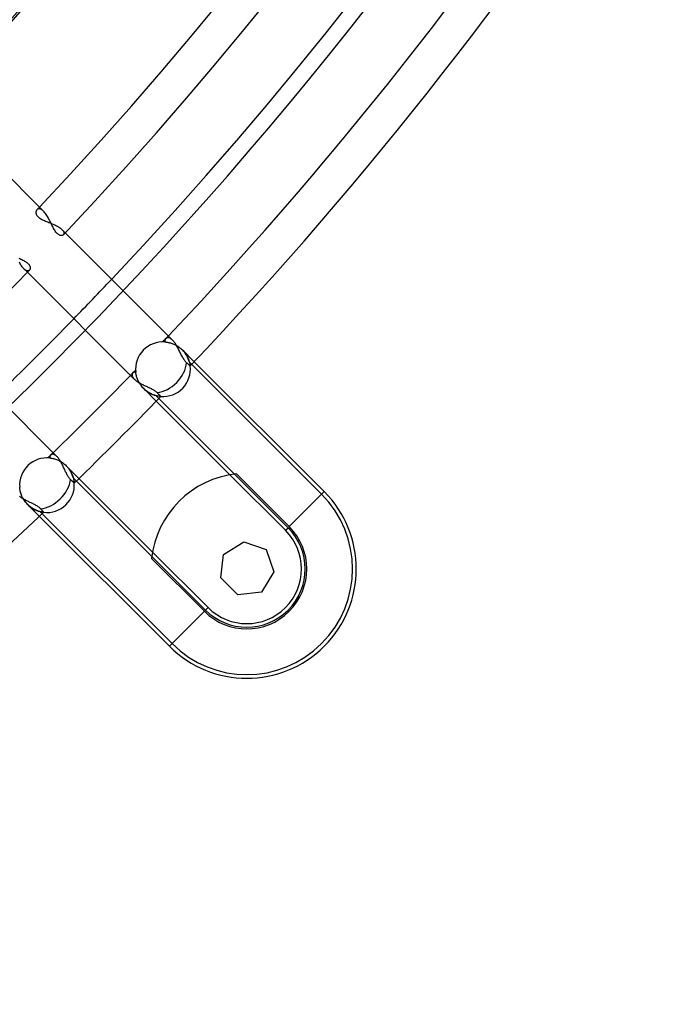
# Model space of a CAD drawing. Header units: millimetres. Extents: x -288 to 288, y -288 to 288.
# Tile 43 of 58: x 171 to 211, y -212 to -151. Entities that reach past the tile are written whole.
import ezdxf

# ---------------------------------------------------------------- set-up
doc = ezdxf.new("R2010")
doc.units = ezdxf.units.MM
doc.layers.add('MAIN-1', color=7, linetype='Continuous')
doc.layers.add('MAIN-2', color=7, linetype='Continuous')

msp = doc.modelspace()

# ---------------------------------------------------------------- linework, layer by layer
at = {"layer": 'MAIN-1'}
for p, q in [((171.984, -162.395), (165.328, -155.739)), ((172.024, -162.438), (171.984, -162.395)), ((172.064, -162.486), (172.024, -162.438)), ((172.104, -162.538), (172.064, -162.486)), ((172.144, -162.593), (172.104, -162.538)), ((172.182, -162.652), (172.144, -162.593)), ((172.22, -162.714), (172.182, -162.652)), ((172.257, -162.778), (172.22, -162.714)), ((172.293, -162.844), (172.257, -162.778)), ((172.329, -162.912), (172.293, -162.844)), ((172.364, -162.981), (172.329, -162.912)), ((172.399, -163.05), (172.364, -162.981)), ((172.433, -163.12), (172.399, -163.05)), ((172.467, -163.189), (172.433, -163.12)), ((172.5, -163.258), (172.467, -163.189)), ((172.534, -163.326), (172.5, -163.258)), ((172.567, -163.392), (172.534, -163.326)), ((172.602, -163.456), (172.567, -163.392)), ((172.636, -163.518), (172.602, -163.456)), ((172.672, -163.577), (172.636, -163.518)), ((172.708, -163.633), (172.672, -163.577)), ((172.745, -163.684), (172.708, -163.633)), ((172.783, -163.73), (172.745, -163.684)), ((172.821, -163.77), (172.783, -163.73)), ((172.86, -163.806), (172.821, -163.77)), ((172.899, -163.836), (172.86, -163.806)), ((172.937, -163.859), (172.899, -163.836)), ((172.975, -163.877), (172.937, -163.859)), ((173.011, -163.89), (172.975, -163.877)), ((173.047, -163.897), (173.011, -163.89)), ((173.08, -163.9), (173.047, -163.897)), ((173.112, -163.898), (173.08, -163.9)), ((173.141, -163.892), (173.112, -163.898)), ((173.167, -163.882), (173.141, -163.892)), ((173.19, -163.868), (173.167, -163.882)), ((173.21, -163.851), (173.19, -163.868)), ((179.976, -170.387), (173.321, -163.733)), ((170.443, -165.302), (170.506, -165.331)), ((170.506, -165.331), (170.569, -165.36)), ((170.569, -165.36), (170.63, -165.39)), ((170.63, -165.39), (170.69, -165.42)), ((170.69, -165.42), (170.748, -165.451)), ((170.748, -165.451), (170.804, -165.482)), ((170.804, -165.482), (170.857, -165.515)), ((170.857, -165.515), (170.906, -165.548)), ((170.906, -165.548), (170.951, -165.582)), ((170.951, -165.582), (170.993, -165.616)), ((170.993, -165.616), (171.029, -165.651)), ((171.029, -165.651), (171.061, -165.687)), ((171.061, -165.687), (171.089, -165.724)), ((171.089, -165.724), (171.111, -165.76)), ((171.12, -166.03), (171.104, -166.049)), ((171.111, -165.76), (171.128, -165.795)), ((171.133, -166.008), (171.12, -166.03)), ((171.128, -165.795), (171.141, -165.83)), ((171.143, -165.983), (171.133, -166.008)), ((171.141, -165.83), (171.149, -165.864)), ((171.15, -165.957), (171.143, -165.983)), ((171.149, -165.864), (171.153, -165.896)), ((171.153, -165.927), (171.15, -165.957)), ((171.153, -165.896), (171.153, -165.927)), ((170.976, -166.181), (177.603, -172.809)), ((180.011, -170.424), (179.976, -170.387)), ((180.046, -170.465), (180.011, -170.424)), ((180.081, -170.509), (180.046, -170.465)), ((180.116, -170.557), (180.081, -170.509)), ((180.15, -170.607), (180.116, -170.557)), ((180.183, -170.659), (180.15, -170.607)), ((180.216, -170.714), (180.183, -170.659)), ((180.249, -170.77), (180.216, -170.714)), ((180.281, -170.828), (180.249, -170.77)), ((180.312, -170.887), (180.281, -170.828)), ((180.343, -170.948), (180.312, -170.887)), ((180.373, -171.009), (180.343, -170.948)), ((172.809, -177.603), (166.181, -170.976)), ((180.403, -171.07), (180.373, -171.009)), ((180.433, -171.131), (180.403, -171.07)), ((180.463, -171.192), (180.433, -171.131)), ((180.492, -171.253), (180.463, -171.192)), ((180.522, -171.312), (180.492, -171.253)), ((180.551, -171.371), (180.522, -171.312)), ((180.581, -171.428), (180.551, -171.371)), ((180.611, -171.484), (180.581, -171.428)), ((180.642, -171.537), (180.611, -171.484)), ((180.674, -171.588), (180.642, -171.537)), ((180.706, -171.636), (180.674, -171.588)), ((180.738, -171.681), (180.706, -171.636)), ((180.772, -171.721), (180.738, -171.681)), ((180.805, -171.758), (180.772, -171.721)), ((180.84, -171.791), (180.805, -171.758)), ((180.877, -171.824), (180.84, -171.791)), ((180.912, -171.855), (180.877, -171.824)), ((180.944, -171.883), (180.912, -171.855)), ((180.973, -171.908), (180.944, -171.883)), ((180.996, -171.929), (180.973, -171.908)), ((181.017, -171.947), (180.996, -171.929)), ((181.034, -171.962), (181.017, -171.947)), ((181.048, -171.974), (181.034, -171.962)), ((181.058, -171.983), (181.048, -171.974)), ((181.063, -171.988), (181.058, -171.983)), ((181.065, -171.99), (181.063, -171.988)), ((181.315, -171.727), (189.37, -179.782)), ((177.603, -172.809), (177.634, -172.838)), ((177.634, -172.838), (177.668, -172.868)), ((177.668, -172.868), (177.704, -172.897)), ((177.704, -172.897), (177.743, -172.926)), ((177.743, -172.926), (177.785, -172.955)), ((177.785, -172.955), (177.828, -172.984)), ((177.828, -172.984), (177.874, -173.012)), ((177.874, -173.012), (177.921, -173.04)), ((177.921, -173.04), (177.97, -173.067)), ((177.97, -173.067), (178.02, -173.094)), ((178.02, -173.094), (178.071, -173.121)), ((178.071, -173.121), (178.123, -173.147)), ((178.123, -173.147), (178.176, -173.173)), ((178.176, -173.173), (178.23, -173.198)), ((178.23, -173.198), (178.284, -173.223)), ((178.284, -173.223), (178.338, -173.248)), ((178.338, -173.248), (178.392, -173.273)), ((178.392, -173.273), (178.446, -173.297)), ((178.446, -173.297), (178.499, -173.322)), ((178.499, -173.322), (178.551, -173.347)), ((178.551, -173.347), (178.603, -173.372)), ((178.603, -173.372), (178.654, -173.397)), ((178.654, -173.397), (178.704, -173.422)), ((178.704, -173.422), (178.752, -173.448)), ((178.752, -173.448), (178.798, -173.474)), ((178.798, -173.474), (178.843, -173.501)), ((178.843, -173.501), (178.885, -173.529)), ((178.885, -173.529), (178.924, -173.557)), ((178.924, -173.557), (178.96, -173.586)), ((178.96, -173.586), (178.994, -173.615)), ((178.994, -173.615), (179.024, -173.644)), ((179.024, -173.644), (179.045, -173.667)), ((179.045, -173.667), (179.066, -173.689)), ((179.066, -173.689), (179.086, -173.71)), ((179.086, -173.71), (179.106, -173.73)), ((179.106, -173.73), (179.124, -173.75)), ((179.124, -173.75), (179.142, -173.768)), ((179.142, -173.768), (179.158, -173.784)), ((179.158, -173.784), (179.172, -173.8)), ((179.172, -173.8), (179.185, -173.813)), ((179.185, -173.813), (179.197, -173.825)), ((179.197, -173.825), (179.207, -173.837)), ((179.207, -173.837), (179.217, -173.847)), ((179.217, -173.847), (179.226, -173.856)), ((179.226, -173.856), (179.233, -173.864)), ((179.233, -173.864), (179.239, -173.87)), ((179.239, -173.87), (179.244, -173.875)), ((179.244, -173.875), (179.247, -173.878)), ((179.247, -173.878), (179.249, -173.88)), ((179.249, -173.88), (179.25, -173.881)), ((183.531, -178.736), (178.967, -174.172)), ((172.838, -177.634), (172.809, -177.603)), ((172.868, -177.668), (172.838, -177.634)), ((172.897, -177.704), (172.868, -177.668)), ((172.926, -177.743), (172.897, -177.704)), ((172.955, -177.785), (172.926, -177.743)), ((172.984, -177.828), (172.955, -177.785)), ((173.012, -177.874), (172.984, -177.828)), ((173.04, -177.921), (173.012, -177.874)), ((173.067, -177.97), (173.04, -177.921)), ((173.094, -178.02), (173.067, -177.97)), ((173.121, -178.071), (173.094, -178.02)), ((173.147, -178.123), (173.121, -178.071)), ((173.172, -178.176), (173.147, -178.123)), ((173.198, -178.23), (173.172, -178.176)), ((173.223, -178.284), (173.198, -178.23)), ((173.248, -178.338), (173.223, -178.284)), ((173.273, -178.392), (173.248, -178.338)), ((173.297, -178.446), (173.273, -178.392)), ((173.322, -178.499), (173.297, -178.446)), ((173.347, -178.552), (173.322, -178.499)), ((173.372, -178.603), (173.347, -178.552)), ((173.397, -178.654), (173.372, -178.603)), ((173.422, -178.704), (173.397, -178.654)), ((173.448, -178.752), (173.422, -178.704)), ((173.474, -178.798), (173.448, -178.752)), ((173.501, -178.843), (173.474, -178.798)), ((173.529, -178.885), (173.501, -178.843)), ((173.557, -178.924), (173.529, -178.885)), ((183.934, -178.678), (187.204, -181.948)), ((173.586, -178.96), (173.557, -178.924)), ((173.615, -178.993), (173.586, -178.96)), ((173.644, -179.024), (173.615, -178.993)), ((173.667, -179.045), (173.644, -179.024)), ((173.689, -179.066), (173.667, -179.045)), ((173.71, -179.086), (173.689, -179.066)), ((173.73, -179.106), (173.71, -179.086)), ((173.75, -179.124), (173.73, -179.106)), ((173.768, -179.142), (173.75, -179.124)), ((173.784, -179.158), (173.768, -179.142)), ((173.8, -179.172), (173.784, -179.158)), ((173.813, -179.185), (173.8, -179.172)), ((173.825, -179.197), (173.813, -179.185)), ((173.837, -179.207), (173.825, -179.197)), ((173.847, -179.217), (173.837, -179.207)), ((173.856, -179.226), (173.847, -179.217)), ((173.864, -179.233), (173.856, -179.226)), ((173.87, -179.239), (173.864, -179.233)), ((173.875, -179.244), (173.87, -179.239)), ((173.878, -179.247), (173.875, -179.244)), ((173.88, -179.249), (173.878, -179.247)), ((173.881, -179.25), (173.88, -179.249)), ((174.172, -178.967), (178.736, -183.531)), ((170.492, -180.067), (170.532, -180.098)), ((170.532, -180.098), (170.574, -180.128)), ((189.37, -179.782), (187.204, -181.948)), ((170.574, -180.128), (170.618, -180.157)), ((170.618, -180.157), (170.664, -180.187)), ((170.664, -180.187), (170.712, -180.215)), ((170.712, -180.215), (170.761, -180.244)), ((170.761, -180.244), (170.811, -180.272)), ((170.811, -180.272), (170.862, -180.299)), ((170.862, -180.299), (170.915, -180.326)), ((170.915, -180.326), (170.967, -180.353)), ((170.967, -180.353), (171.02, -180.379)), ((171.02, -180.379), (171.074, -180.405)), ((171.074, -180.405), (171.127, -180.431)), ((171.127, -180.431), (171.18, -180.457)), ((171.18, -180.457), (171.233, -180.483)), ((171.233, -180.483), (171.286, -180.508)), ((171.286, -180.508), (171.337, -180.534)), ((171.337, -180.534), (171.388, -180.56)), ((171.388, -180.56), (171.438, -180.586)), ((171.438, -180.586), (171.486, -180.612)), ((171.486, -180.612), (171.532, -180.639)), ((171.532, -180.639), (171.577, -180.667)), ((171.577, -180.667), (171.62, -180.695)), ((171.62, -180.695), (171.66, -180.723)), ((171.66, -180.723), (171.697, -180.751)), ((171.697, -180.751), (171.731, -180.781)), ((179.782, -189.37), (171.727, -181.315)), ((171.731, -180.781), (171.763, -180.81)), ((171.763, -180.81), (171.791, -180.84)), ((171.791, -180.84), (171.824, -180.877)), ((171.824, -180.877), (171.855, -180.912)), ((171.855, -180.912), (171.883, -180.944)), ((171.883, -180.944), (171.908, -180.973)), ((171.908, -180.973), (171.929, -180.996)), ((171.929, -180.996), (171.947, -181.017)), ((171.947, -181.017), (171.962, -181.034)), ((171.962, -181.034), (171.974, -181.048)), ((171.974, -181.048), (171.983, -181.058)), ((171.983, -181.058), (171.988, -181.063)), ((171.988, -181.063), (171.99, -181.065)), ((183.141, -183.674), (184.386, -182.892)), ((184.386, -182.892), (185.775, -183.378)), ((182.976, -185.136), (183.141, -183.674)), ((185.775, -183.378), (186.26, -184.766)), ((181.948, -187.204), (178.678, -183.934)), ((186.26, -184.766), (185.478, -186.011)), ((184.016, -186.176), (182.976, -185.136)), ((185.478, -186.011), (184.016, -186.176)), ((181.948, -187.204), (179.782, -189.37))]:
    msp.add_line(p, q, dxfattribs=at)
for centre, radius, start, end in [((0, 0), 224.87, 316.72776, 0), ((0, 0), 227.13, 316.66995, 0), ((0, 0), 236.17, 316.64509, 0), ((0, 0), 238.43, 316.59043, 0), ((0, 0), 242.5, 316.60211, 0), ((0, 0), 247.47, 316.56997, 0), ((0, 0), 249.73, 316.47257, 0), ((0, 0), 238.43, 314.14092, 315.85904), ((0, 0), 242.5, 314.19901, 315.801), ((179.382, -172.191), 1.695, 265.51456, 6.82903), ((0, 0), 247.47, 314.21511, 315.7849), ((0, 0), 249.73, 314.12894, 315.87102), ((184.576, -184.576), 5.933, 96.2113, 173.7887), ((172.191, -179.382), 1.695, 263.17099, 4.48546), ((184.576, -184.576), 6.78, 225.00003, 44.99999), ((0, 0), 249.73, 226.47253, 313.52745), ((184.576, -184.576), 3.716, 225.00003, 44.99999)]:
    msp.add_arc(centre, radius, start, end, dxfattribs=at)
for centre, start_param, end_param in [((179.382, -172.191), -2.427917, -0.684109), ((172.191, -179.382), -2.457483, -0.713676)]:
    msp.add_ellipse(centre, major_axis=(1.199, 1.199), ratio=0.697531, start_param=start_param, end_param=end_param, dxfattribs=at)
at = {"layer": 'MAIN-2'}
for p, q in [((171.511, -162.406), (171.506, -162.438)), ((171.52, -162.376), (171.511, -162.406)), ((171.532, -162.349), (171.52, -162.376)), ((171.547, -162.324), (171.532, -162.349)), ((171.565, -162.301), (171.547, -162.324)), ((171.579, -162.288), (171.565, -162.301)), ((171.595, -162.276), (171.579, -162.288)), ((171.611, -162.266), (171.595, -162.276)), ((171.629, -162.258), (171.611, -162.266)), ((171.647, -162.251), (171.629, -162.258)), ((171.667, -162.247), (171.647, -162.251)), ((171.688, -162.244), (171.667, -162.247)), ((171.709, -162.244), (171.688, -162.244)), ((171.731, -162.246), (171.709, -162.244)), ((171.754, -162.251), (171.731, -162.246)), ((171.778, -162.257), (171.754, -162.251)), ((171.802, -162.266), (171.778, -162.257)), ((171.827, -162.277), (171.802, -162.266)), ((171.853, -162.291), (171.827, -162.277)), ((171.878, -162.307), (171.853, -162.291)), ((171.905, -162.326), (171.878, -162.307)), ((171.931, -162.347), (171.905, -162.326)), ((171.957, -162.37), (171.931, -162.347)), ((171.984, -162.395), (171.957, -162.37)), ((171.506, -162.438), (171.505, -162.472)), ((171.505, -162.472), (171.508, -162.506)), ((171.508, -162.506), (171.515, -162.541)), ((171.515, -162.541), (171.527, -162.578)), ((171.527, -162.578), (171.544, -162.615)), ((171.544, -162.615), (171.566, -162.652)), ((171.566, -162.652), (171.593, -162.689)), ((171.593, -162.689), (171.626, -162.725)), ((171.626, -162.725), (171.663, -162.76)), ((171.663, -162.76), (171.706, -162.795)), ((171.706, -162.795), (171.753, -162.828)), ((171.753, -162.828), (171.804, -162.86)), ((171.804, -162.86), (171.859, -162.891)), ((171.859, -162.891), (171.917, -162.921)), ((171.917, -162.921), (171.977, -162.95)), ((171.977, -162.95), (172.04, -162.978)), ((172.04, -162.978), (172.103, -163.006)), ((172.103, -163.006), (172.169, -163.033)), ((172.169, -163.033), (172.236, -163.061)), ((172.236, -163.061), (172.304, -163.088)), ((172.304, -163.088), (172.373, -163.117)), ((172.373, -163.117), (172.442, -163.145)), ((172.442, -163.145), (172.511, -163.174)), ((172.511, -163.174), (172.58, -163.205)), ((172.58, -163.205), (172.647, -163.235)), ((172.647, -163.235), (172.712, -163.267)), ((172.712, -163.267), (172.776, -163.299)), ((172.776, -163.299), (172.837, -163.331)), ((172.837, -163.331), (172.895, -163.365)), ((172.895, -163.365), (172.95, -163.399)), ((172.95, -163.399), (173.001, -163.434)), ((173.001, -163.434), (173.047, -163.469)), ((173.047, -163.469), (173.09, -163.504)), ((173.09, -163.504), (173.127, -163.539)), ((173.321, -163.733), (173.127, -163.539)), ((173.127, -163.539), (173.151, -163.564)), ((173.151, -163.564), (173.173, -163.589)), ((173.173, -163.589), (173.191, -163.614)), ((173.191, -163.614), (173.207, -163.638)), ((173.207, -163.638), (173.22, -163.662)), ((173.221, -163.838), (173.21, -163.851)), ((173.22, -163.662), (173.23, -163.685)), ((173.23, -163.822), (173.221, -163.838)), ((173.23, -163.685), (173.238, -163.707)), ((173.237, -163.806), (173.23, -163.822)), ((173.242, -163.788), (173.237, -163.806)), ((173.238, -163.707), (173.243, -163.729)), ((173.245, -163.77), (173.242, -163.788)), ((173.243, -163.729), (173.245, -163.75)), ((173.245, -163.75), (173.245, -163.77)), ((170.512, -165.615), (170.48, -165.552)), ((170.546, -165.674), (170.512, -165.615)), ((170.58, -165.732), (170.546, -165.674)), ((170.615, -165.786), (170.58, -165.732)), ((170.65, -165.836), (170.615, -165.786)), ((170.686, -165.883), (170.65, -165.836)), ((170.722, -165.925), (170.686, -165.883)), ((170.757, -165.963), (170.722, -165.925)), ((170.757, -165.963), (170.976, -166.181)), ((170.786, -165.99), (170.757, -165.963)), ((170.814, -166.014), (170.786, -165.99)), ((170.842, -166.035), (170.814, -166.014)), ((170.869, -166.052), (170.842, -166.035)), ((170.895, -166.066), (170.869, -166.052)), ((170.921, -166.077), (170.895, -166.066)), ((171.089, -166.062), (171.073, -166.073)), ((171.104, -166.049), (171.089, -166.062)), ((170.946, -166.085), (170.921, -166.077)), ((170.97, -166.09), (170.946, -166.085)), ((170.993, -166.092), (170.97, -166.09)), ((171.015, -166.092), (170.993, -166.092)), ((171.036, -166.088), (171.015, -166.092)), ((171.055, -166.082), (171.036, -166.088)), ((171.073, -166.073), (171.055, -166.082)), ((179.525, -170.343), (179.516, -170.362)), ((179.535, -170.325), (179.525, -170.343)), ((179.547, -170.308), (179.535, -170.325)), ((179.559, -170.293), (179.547, -170.308)), ((179.573, -170.28), (179.559, -170.293)), ((179.589, -170.268), (179.573, -170.28)), ((179.605, -170.258), (179.589, -170.268)), ((179.623, -170.25), (179.605, -170.258)), ((179.641, -170.244), (179.623, -170.25)), ((179.661, -170.239), (179.641, -170.244)), ((179.681, -170.237), (179.661, -170.239)), ((179.702, -170.237), (179.681, -170.237)), ((179.725, -170.239), (179.702, -170.237)), ((179.747, -170.243), (179.725, -170.239)), ((179.771, -170.25), (179.747, -170.243)), ((179.795, -170.258), (179.771, -170.25)), ((179.82, -170.27), (179.795, -170.258)), ((179.845, -170.283), (179.82, -170.27)), ((179.871, -170.299), (179.845, -170.283)), ((179.897, -170.318), (179.871, -170.299)), ((179.923, -170.339), (179.897, -170.318)), ((179.949, -170.362), (179.923, -170.339)), ((179.501, -170.427), (179.5, -170.451)), ((179.5, -170.451), (179.5, -170.475)), ((179.5, -170.475), (179.503, -170.5)), ((179.504, -170.405), (179.501, -170.427)), ((179.503, -170.5), (179.537, -170.503)), ((179.51, -170.383), (179.504, -170.405)), ((179.516, -170.362), (179.51, -170.383)), ((179.537, -170.503), (179.573, -170.507)), ((179.573, -170.507), (179.612, -170.512)), ((179.612, -170.512), (179.653, -170.518)), ((179.653, -170.518), (179.697, -170.525)), ((179.697, -170.525), (179.742, -170.535)), ((179.742, -170.535), (179.79, -170.546)), ((179.79, -170.546), (179.839, -170.559)), ((179.839, -170.559), (179.89, -170.574)), ((179.89, -170.574), (179.943, -170.591)), ((179.943, -170.591), (179.997, -170.611)), ((179.976, -170.387), (179.949, -170.362)), ((179.997, -170.611), (180.051, -170.634)), ((180.051, -170.634), (180.106, -170.658)), ((180.106, -170.658), (180.161, -170.686)), ((180.161, -170.686), (180.216, -170.715)), ((180.216, -170.715), (180.271, -170.748)), ((180.271, -170.748), (180.326, -170.783)), ((180.326, -170.783), (180.38, -170.821)), ((180.38, -170.821), (180.432, -170.861)), ((180.432, -170.861), (180.484, -170.903)), ((180.484, -170.903), (180.533, -170.947)), ((180.533, -170.947), (180.581, -170.993)), ((180.581, -170.993), (180.581, -170.993)), ((180.581, -170.993), (180.581, -170.993)), ((180.581, -170.993), (180.581, -170.993)), ((180.581, -170.993), (180.581, -170.993)), ((180.581, -170.993), (181.315, -171.727)), ((180.581, -170.993), (180.625, -171.039)), ((180.625, -171.039), (180.667, -171.086)), ((180.667, -171.086), (180.707, -171.134)), ((180.707, -171.134), (180.745, -171.183)), ((180.745, -171.183), (180.78, -171.232)), ((180.78, -171.232), (180.813, -171.282)), ((180.813, -171.282), (180.843, -171.332)), ((180.843, -171.332), (180.872, -171.381)), ((180.872, -171.381), (180.897, -171.431)), ((180.897, -171.431), (180.921, -171.479)), ((180.921, -171.479), (180.942, -171.527)), ((180.942, -171.527), (180.961, -171.574)), ((180.961, -171.574), (180.978, -171.619)), ((180.978, -171.619), (180.993, -171.663)), ((180.993, -171.663), (181.006, -171.705)), ((181.006, -171.705), (181.018, -171.745)), ((181.018, -171.745), (181.028, -171.783)), ((181.02, -171.752), (189.21, -179.942)), ((181.028, -171.783), (181.036, -171.819)), ((181.036, -171.819), (181.043, -171.852)), ((181.043, -171.852), (181.049, -171.883)), ((181.049, -171.883), (181.054, -171.91)), ((181.054, -171.91), (181.058, -171.933)), ((181.058, -171.933), (181.061, -171.953)), ((181.061, -171.953), (181.063, -171.969)), ((181.063, -171.969), (181.064, -171.98)), ((181.064, -171.98), (181.065, -171.987)), ((181.065, -171.987), (181.065, -171.99)), ((177.467, -172.511), (177.464, -172.537)), ((177.464, -172.537), (177.464, -172.563)), ((177.464, -172.563), (177.468, -172.591)), ((177.473, -172.488), (177.467, -172.511)), ((177.468, -172.591), (177.476, -172.62)), ((177.483, -172.466), (177.473, -172.488)), ((177.476, -172.62), (177.487, -172.65)), ((177.495, -172.446), (177.483, -172.466)), ((177.487, -172.65), (177.503, -172.68)), ((177.511, -172.428), (177.495, -172.446)), ((177.503, -172.68), (177.522, -172.712)), ((177.524, -172.415), (177.511, -172.428)), ((177.522, -172.712), (177.545, -172.744)), ((177.539, -172.404), (177.524, -172.415)), ((177.555, -172.394), (177.539, -172.404)), ((177.545, -172.744), (177.572, -172.776)), ((177.573, -172.386), (177.555, -172.394)), ((177.572, -172.776), (177.603, -172.809)), ((177.591, -172.379), (177.573, -172.386)), ((177.611, -172.374), (177.591, -172.379)), ((177.631, -172.37), (177.611, -172.374)), ((177.652, -172.368), (177.631, -172.37)), ((177.674, -172.368), (177.652, -172.368)), ((177.697, -172.37), (177.674, -172.368)), ((177.701, -172.408), (177.697, -172.37)), ((177.707, -172.45), (177.701, -172.408)), ((177.715, -172.494), (177.707, -172.45)), ((177.724, -172.542), (177.715, -172.494)), ((177.736, -172.592), (177.724, -172.542)), ((177.749, -172.645), (177.736, -172.592)), ((177.765, -172.699), (177.749, -172.645)), ((177.784, -172.755), (177.765, -172.699)), ((177.805, -172.812), (177.784, -172.755)), ((177.83, -172.871), (177.805, -172.812)), ((177.857, -172.93), (177.83, -172.871)), ((177.887, -172.989), (177.857, -172.93)), ((177.921, -173.049), (177.887, -172.989)), ((177.957, -173.108), (177.921, -173.049)), ((177.997, -173.167), (177.957, -173.108)), ((178.039, -173.225), (177.997, -173.167)), ((178.085, -173.282), (178.039, -173.225)), ((178.133, -173.337), (178.085, -173.282)), ((178.184, -173.39), (178.133, -173.337)), ((178.184, -173.39), (178.184, -173.39)), ((178.184, -173.39), (178.184, -173.39)), ((178.184, -173.39), (178.184, -173.39)), ((178.184, -173.39), (178.184, -173.39)), ((178.967, -174.172), (178.184, -173.39)), ((178.234, -173.437), (178.184, -173.39)), ((178.285, -173.483), (178.234, -173.437)), ((178.338, -173.526), (178.285, -173.483)), ((178.392, -173.567), (178.338, -173.526)), ((178.447, -173.605), (178.392, -173.567)), ((178.502, -173.639), (178.447, -173.605)), ((178.557, -173.671), (178.502, -173.639)), ((178.612, -173.701), (178.557, -173.671)), ((178.666, -173.727), (178.612, -173.701)), ((178.72, -173.751), (178.666, -173.727)), ((178.773, -173.773), (178.72, -173.751)), ((178.825, -173.792), (178.773, -173.773)), ((178.874, -173.808), (178.825, -173.792)), ((178.923, -173.823), (178.874, -173.808)), ((178.968, -173.835), (178.923, -173.823)), ((187.134, -182.018), (178.944, -173.828)), ((179.012, -173.845), (178.968, -173.835)), ((179.053, -173.854), (179.012, -173.845)), ((179.091, -173.861), (179.053, -173.854)), ((179.126, -173.867), (179.091, -173.861)), ((179.157, -173.871), (179.126, -173.867)), ((179.185, -173.875), (179.157, -173.871)), ((179.207, -173.877), (179.185, -173.875)), ((179.226, -173.879), (179.207, -173.877)), ((179.239, -173.88), (179.226, -173.879)), ((179.247, -173.881), (179.239, -173.88)), ((179.25, -173.881), (179.247, -173.881)), ((172.37, -177.63), (172.368, -177.652)), ((172.368, -177.652), (172.368, -177.674)), ((172.374, -177.61), (172.37, -177.63)), ((172.379, -177.59), (172.374, -177.61)), ((172.386, -177.572), (172.379, -177.59)), ((172.395, -177.555), (172.386, -177.572)), ((172.404, -177.539), (172.395, -177.555)), ((172.416, -177.524), (172.404, -177.539)), ((172.428, -177.511), (172.416, -177.524)), ((172.442, -177.499), (172.428, -177.511)), ((172.457, -177.488), (172.442, -177.499)), ((172.473, -177.479), (172.457, -177.488)), ((172.49, -177.472), (172.473, -177.479)), ((172.509, -177.467), (172.49, -177.472)), ((172.528, -177.464), (172.509, -177.467)), ((172.548, -177.464), (172.528, -177.464)), ((172.569, -177.465), (172.548, -177.464)), ((172.591, -177.468), (172.569, -177.465)), ((172.613, -177.474), (172.591, -177.468)), ((172.636, -177.482), (172.613, -177.474)), ((172.66, -177.492), (172.636, -177.482)), ((172.684, -177.504), (172.66, -177.492)), ((172.708, -177.519), (172.684, -177.504)), ((172.733, -177.537), (172.708, -177.519)), ((172.758, -177.557), (172.733, -177.537)), ((172.783, -177.579), (172.758, -177.557)), ((172.809, -177.603), (172.783, -177.579)), ((172.368, -177.674), (172.37, -177.697)), ((172.37, -177.697), (172.409, -177.701)), ((172.409, -177.701), (172.452, -177.708)), ((172.452, -177.708), (172.498, -177.715)), ((172.498, -177.715), (172.547, -177.725)), ((172.547, -177.725), (172.599, -177.737)), ((172.599, -177.737), (172.654, -177.752)), ((172.654, -177.752), (172.711, -177.769)), ((172.711, -177.769), (172.771, -177.79)), ((172.771, -177.79), (172.833, -177.813)), ((172.833, -177.813), (172.896, -177.841)), ((172.896, -177.841), (172.959, -177.871)), ((172.959, -177.871), (173.023, -177.906)), ((173.023, -177.906), (173.087, -177.943)), ((173.087, -177.943), (173.15, -177.985)), ((173.15, -177.985), (173.213, -178.03)), ((173.213, -178.03), (173.274, -178.078)), ((173.274, -178.078), (173.333, -178.13)), ((173.333, -178.13), (173.39, -178.184)), ((173.39, -178.184), (173.39, -178.184)), ((173.39, -178.184), (173.39, -178.184)), ((173.39, -178.184), (173.39, -178.184)), ((173.39, -178.184), (173.39, -178.184)), ((173.39, -178.184), (174.172, -178.967)), ((173.39, -178.184), (173.43, -178.225)), ((173.43, -178.225), (173.469, -178.268)), ((173.469, -178.268), (173.506, -178.313)), ((173.506, -178.313), (173.541, -178.357)), ((173.541, -178.357), (173.574, -178.403)), ((173.574, -178.403), (173.606, -178.448)), ((173.606, -178.448), (173.635, -178.495)), ((173.635, -178.495), (173.662, -178.541)), ((173.662, -178.541), (173.688, -178.587)), ((173.688, -178.587), (173.711, -178.633)), ((173.711, -178.633), (173.733, -178.679)), ((173.733, -178.679), (173.753, -178.724)), ((173.753, -178.724), (173.771, -178.768)), ((173.771, -178.768), (173.787, -178.811)), ((173.787, -178.811), (173.801, -178.853)), ((173.801, -178.853), (173.814, -178.894)), ((186.973, -182.179), (183.531, -178.736)), ((173.814, -178.894), (173.826, -178.934)), ((173.826, -178.934), (173.836, -178.972)), ((173.828, -178.944), (182.018, -187.134)), ((173.836, -178.972), (173.844, -179.009)), ((173.844, -179.009), (173.852, -179.044)), ((173.852, -179.044), (173.858, -179.076)), ((173.858, -179.076), (173.864, -179.107)), ((173.864, -179.107), (173.868, -179.135)), ((173.868, -179.135), (173.872, -179.161)), ((173.872, -179.161), (173.874, -179.183)), ((173.874, -179.183), (173.877, -179.203)), ((173.877, -179.203), (173.878, -179.22)), ((173.878, -179.22), (173.879, -179.233)), ((173.879, -179.233), (173.88, -179.242)), ((173.88, -179.242), (173.881, -179.248)), ((173.881, -179.248), (173.881, -179.25)), ((170.504, -179.546), (170.5, -179.503)), ((170.509, -179.593), (170.504, -179.546)), ((170.517, -179.645), (170.509, -179.593)), ((170.526, -179.699), (170.517, -179.645)), ((170.538, -179.756), (170.526, -179.699)), ((170.552, -179.815), (170.538, -179.756)), ((170.57, -179.877), (170.552, -179.815)), ((170.591, -179.94), (170.57, -179.877)), ((170.615, -180.005), (170.591, -179.94)), ((170.642, -180.071), (170.615, -180.005)), ((170.674, -180.138), (170.642, -180.071)), ((189.21, -179.942), (189.37, -179.782)), ((170.709, -180.204), (170.674, -180.138)), ((170.747, -180.27), (170.709, -180.204)), ((170.79, -180.336), (170.747, -180.27)), ((170.836, -180.4), (170.79, -180.336)), ((170.885, -180.463), (170.836, -180.4)), ((170.938, -180.523), (170.885, -180.463)), ((170.993, -180.581), (170.938, -180.523)), ((170.993, -180.581), (170.993, -180.581)), ((170.993, -180.581), (170.993, -180.581)), ((170.993, -180.581), (170.993, -180.581)), ((170.993, -180.581), (170.993, -180.581)), ((171.727, -181.315), (170.993, -180.581)), ((171.038, -180.625), (170.993, -180.581)), ((171.086, -180.667), (171.038, -180.625)), ((171.134, -180.707), (171.086, -180.667)), ((171.183, -180.745), (171.134, -180.707)), ((171.232, -180.78), (171.183, -180.745)), ((171.282, -180.813), (171.232, -180.78)), ((171.332, -180.843), (171.282, -180.813)), ((171.382, -180.872), (171.332, -180.843)), ((171.431, -180.897), (171.382, -180.872)), ((171.479, -180.921), (171.431, -180.897)), ((171.527, -180.942), (171.479, -180.921)), ((171.574, -180.961), (171.527, -180.942)), ((171.619, -180.978), (171.574, -180.961)), ((171.663, -180.993), (171.619, -180.978)), ((171.705, -181.006), (171.663, -180.993)), ((171.746, -181.018), (171.705, -181.006)), ((171.784, -181.028), (171.746, -181.018)), ((179.942, -189.21), (171.752, -181.02)), ((171.82, -181.036), (171.784, -181.028)), ((171.853, -181.043), (171.82, -181.036)), ((171.883, -181.049), (171.853, -181.043)), ((171.91, -181.054), (171.883, -181.049)), ((171.934, -181.058), (171.91, -181.054)), ((171.953, -181.061), (171.934, -181.058)), ((171.969, -181.063), (171.953, -181.061)), ((171.98, -181.064), (171.969, -181.063)), ((171.987, -181.065), (171.98, -181.064)), ((171.99, -181.065), (171.987, -181.065)), ((186.973, -182.179), (187.134, -182.018)), ((184.386, -182.892), (184.386, -182.892)), ((184.386, -182.892), (184.386, -182.892)), ((184.386, -182.892), (184.386, -182.892)), ((178.736, -183.531), (182.179, -186.973)), ((183.141, -183.674), (183.141, -183.674)), ((183.141, -183.674), (183.141, -183.674)), ((183.141, -183.674), (183.141, -183.674)), ((185.775, -183.378), (185.775, -183.378)), ((185.775, -183.378), (185.775, -183.378)), ((185.775, -183.378), (185.775, -183.378)), ((186.26, -184.766), (186.26, -184.766)), ((186.26, -184.766), (186.26, -184.766)), ((186.26, -184.766), (186.26, -184.766)), ((182.976, -185.136), (182.976, -185.136)), ((182.976, -185.136), (182.976, -185.136)), ((182.976, -185.136), (182.976, -185.136)), ((184.016, -186.176), (184.016, -186.176)), ((184.016, -186.176), (184.016, -186.176)), ((184.016, -186.176), (184.016, -186.176)), ((185.478, -186.011), (185.478, -186.011)), ((185.478, -186.011), (185.478, -186.011)), ((185.478, -186.011), (185.478, -186.011)), ((182.018, -187.134), (182.179, -186.973)), ((179.782, -189.37), (179.942, -189.21))]:
    msp.add_line(p, q, dxfattribs=at)
for centre, radius, start, end in [((0, 0), 243.5, 179.99998, 0), ((0, 0), 227, 270.00002, 0), ((0, 0), 226, 270.00002, 0), ((0, 0), 236.17, 316.58939, 316.64509), ((0, 0), 242.5, 315.801, 316.60211), ((0, 0), 247.47, 316.4524, 316.5172), ((0, 0), 247.47, 316.5172, 316.56997), ((0, 0), 247.47, 315.7849, 315.83217), ((0, 0), 247.47, 315.83217, 315.89119), ((0, 0), 247.47, 314.10883, 314.16785), ((0, 0), 247.47, 314.16785, 314.21511), ((184.576, -184.576), 6.553, 225.00003, 44.99999), ((184.576, -184.576), 3.617, 225.00003, 44.99999), ((184.576, -184.576), 3.39, 225.00003, 44.99999)]:
    msp.add_arc(centre, radius, start, end, dxfattribs=at)
for centre, major_axis, ratio, start_param, end_param in [((-40.09, 54.679), (169.237, -232.935), 0.809017, 0, 0.314159), ((179.382, -172.191), (-1.199, 1.199), 1, -0.856699, 0.891161), ((179.382, -172.191), (-1.199, 1.199), 1, -2.094395, -1.570796), ((179.382, -172.191), (-1.199, 1.199), 1, 1.570796, 2.094395), ((172.191, -179.382), (-1.199, 1.199), 1, -0.891161, 0.856699), ((172.191, -179.382), (-1.199, 1.199), 1, -2.094395, -1.570796), ((172.191, -179.382), (-1.199, 1.199), 1, 1.570796, 2.094395)]:
    msp.add_ellipse(centre, major_axis=major_axis, ratio=ratio, start_param=start_param, end_param=end_param, dxfattribs=at)

doc.saveas('drawing.dxf')
